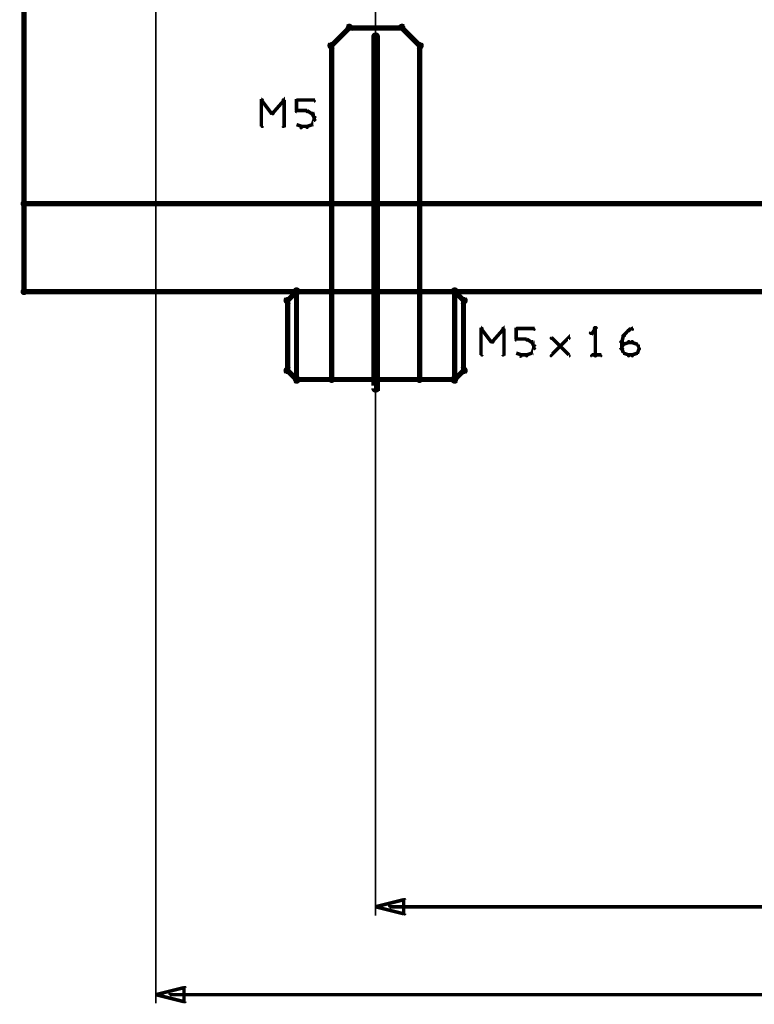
# Model space of a CAD drawing. Extents: x 98 to 599, y 121 to 517.
# Tile 1 of 77: x 98 to 140, y 121 to 177. Entities that reach past the tile are written whole.
import ezdxf

# ---------------------------------------------------------------- set-up
doc = ezdxf.new("R2010")
doc.units = 0
for name, color, linetype in [('DIMENSIONS', 2, 'CONTINUOUS'), ('DRAWING', 4, 'CONTINUOUS'), ('OUTLINES', 1, 'CONTINUOUS')]:
    doc.layers.add(name, color=color, linetype=linetype)

msp = doc.modelspace()

# ---------------------------------------------------------------- linework, layer by layer
at = {"layer": 'DIMENSIONS', "color": 94}
for points in [[(106, 219.5, 0.1, 0.1, 1), (106, 219.5, 0, 0, 0), (106, 219.5, 0, 0, 0), (106, 219.5, 0.1, 0.1, 0), (106, 121.5, 0.1, 0.1, 0), (106, 121.5, 0, 0, 0), (106, 121.5, 0.1, 0.1, 0), (106, 121.5, 0.1, 0.1, 1), (106, 121.5, 0, 0, 0)], [(118.5, 179, 0.1, 0.1, 1), (118.5, 179, 0, 0, 0), (118.5, 179, 0, 0, 0), (118.5, 179, 0.1, 0.1, 0), (118.5, 126.5, 0.1, 0.1, 0), (118.5, 126.5, 0, 0, 0), (118.5, 126.5, 0.1, 0.1, 0), (118.5, 126.5, 0.1, 0.1, 1), (118.5, 126.5, 0, 0, 0)], [(119.3, 127.1, 0.1, 0.1, 1), (119.3, 127, 0, 0, 0), (119.3, 127, 0, 0, 0), (119.3, 127, 0.2, 0.2, 0), (174.8, 127, 0.2, 0.2, 0), (174.8, 127, 0, 0, 0), (174.8, 127, 0.1, 0.1, 0), (174.8, 127, 0.1, 0.1, 1), (174.8, 127.1, 0, 0, 0)], [(106.8, 122.1, 0.1, 0.1, 1), (106.8, 122, 0, 0, 0), (106.8, 122, 0, 0, 0), (106.8, 122, 0.2, 0.2, 0), (168.5, 122, 0.2, 0.2, 0), (168.5, 122, 0, 0, 0), (168.5, 122, 0.1, 0.1, 0), (168.5, 122, 0.1, 0.1, 1), (168.5, 122.1, 0, 0, 0)]]:
    msp.add_lwpolyline(points, format="xyseb", dxfattribs=at)
for points in [[(118.5, 127, 0.1, 0.1, 1), (118.5, 127, 0, 0, 0), (118.5, 127, 0, 0, 0), (118.5, 127, 0.2, 0.2, 0), (120.1, 127.4, 0, 0, 0), (120.1, 127.4, 0.1, 0.1, 0), (120.1, 127.4, 0.1, 0.1, 1), (120.1, 127.4, 0, 0, 0), (120.2, 127.4, 0.1, 0.1, 1), (120.1, 127.4, 0, 0, 0), (120.1, 127.4, 0, 0, 0), (120.1, 127.4, 0.2, 0.2, 0), (120.1, 126.6, 0, 0, 0), (120.1, 126.6, 0.1, 0.1, 0), (120.1, 126.6, 0.1, 0.1, 1), (120.2, 126.6, 0, 0, 0), (120.1, 126.6, 0.1, 0.1, 1), (120.1, 126.6, 0, 0, 0), (120.1, 126.6, 0, 0, 0), (120.1, 126.6, 0.2, 0.2, 0), (118.5, 127, 0.2, 0.2, 0), (118.5, 127, 0, 0, 0), (118.5, 127, 0.1, 0.1, 0), (118.5, 127, 0.1, 0.1, 1), (118.5, 127, 0, 0, 0)], [(106, 122, 0.1, 0.1, 1), (106, 122, 0, 0, 0), (106, 122, 0, 0, 0), (106, 122, 0.2, 0.2, 0), (107.6, 122.4, 0, 0, 0), (107.6, 122.4, 0.1, 0.1, 0), (107.6, 122.4, 0.1, 0.1, 1), (107.6, 122.4, 0, 0, 0), (107.7, 122.4, 0.1, 0.1, 1), (107.6, 122.4, 0, 0, 0), (107.6, 122.4, 0, 0, 0), (107.6, 122.4, 0.2, 0.2, 0), (107.6, 121.6, 0, 0, 0), (107.6, 121.6, 0.1, 0.1, 0), (107.6, 121.6, 0.1, 0.1, 1), (107.7, 121.6, 0, 0, 0), (107.6, 121.6, 0.1, 0.1, 1), (107.6, 121.6, 0, 0, 0), (107.6, 121.6, 0, 0, 0), (107.6, 121.6, 0.2, 0.2, 0), (106, 122, 0.2, 0.2, 0), (106, 122, 0, 0, 0), (106, 122, 0.1, 0.1, 0), (106, 122, 0.1, 0.1, 1), (106, 122, 0, 0, 0)]]:
    msp.add_lwpolyline(points, format="xyseb", close=True, dxfattribs=at)
at = {"layer": 'DRAWING', "color": 2}
for points in [[(98.5, 517, 0.3, 0.3, 0), (98.5, 167, 0, 0, 0), (98.5, 167, 0.2, 0.2, 0), (98.4, 167, 0.2, 0.2, 1), (98.6, 167, 0, 0, 0), (98.5, 166.9, 0.2, 0.2, -1), (98.5, 167.1, 0, 0, 0), (98.5, 167, 0, 0, 0), (98.5, 167, 0.3, 0.3, 0), (248.5, 167, 0, 0, 0), (248.5, 167, 0.2, 0.2, 0), (248.5, 167.1, 0.2, 0.2, -1), (248.5, 166.9, 0, 0, 0), (248.6, 167, 0.2, 0.2, -1), (248.4, 167, 0, 0, 0), (248.5, 167, 0, 0, 0), (248.5, 167, 0.3, 0.3, 0), (248.5, 517, 0, 0, 0)], [(118.6, 176.5, 0.3, 0.3, 1), (118.4, 176.5, 0, 0, 0), (118.5, 176.5, 0, 0, 0), (118.5, 176.5, 0.5, 0.5, 0), (118.5, 156.5, 0.5, 0.5, 0), (118.5, 156.5, 0, 0, 0), (118.5, 156.5, 0.3, 0.3, 0), (118.4, 156.5, 0.3, 0.3, 1), (118.6, 156.5, 0, 0, 0)], [(112.6, 172.2, 0.1, 0.1, 1), (112.7, 172.1, 0, 0, 0), (112.6, 172.1, 0, 0, 0), (112.6, 172.1, 0.2, 0.2, 0), (113.3, 172.9, 0.2, 0.2, 0), (113.3, 172.9, 0, 0, 0), (113.3, 172.9, 0.1, 0.1, 0), (113.3, 172.8, 0.1, 0.1, 1), (113.2, 172.9, 0, 0, 0)], [(112, 172.9, 0.1, 0.1, 1), (112, 172.8, 0, 0, 0), (112, 172.9, 0, 0, 0), (112, 172.9, 0.2, 0.2, 0), (112.6, 172.1, 0.2, 0.2, 0), (112.6, 172.1, 0, 0, 0), (112.6, 172.1, 0.1, 0.1, 0), (112.6, 172.1, 0.1, 0.1, 1), (112.7, 172.2, 0, 0, 0)], [(112, 171.4, 0.1, 0.1, 1), (112.1, 171.4, 0, 0, 0), (112, 171.4, 0, 0, 0), (112, 171.4, 0.2, 0.2, 0), (112, 172.9, 0.2, 0.2, 0), (112, 172.9, 0, 0, 0), (112, 172.9, 0.1, 0.1, 0), (112.1, 172.9, 0.1, 0.1, 1), (112, 172.9, 0, 0, 0)], [(113.3, 172.9, 0.1, 0.1, 1), (113.2, 172.9, 0, 0, 0), (113.3, 172.9, 0, 0, 0), (113.3, 172.9, 0.2, 0.2, 0), (113.3, 171.4, 0.2, 0.2, 0), (113.3, 171.4, 0, 0, 0), (113.3, 171.4, 0.1, 0.1, 0), (113.2, 171.4, 0.1, 0.1, 1), (113.3, 171.4, 0, 0, 0)], [(114, 172.9, 0.1, 0.1, 1), (114, 172.8, 0, 0, 0), (114, 172.9, 0, 0, 0), (114, 172.9, 0.2, 0.2, 0), (115, 172.9, 0.2, 0.2, 0), (115, 172.9, 0, 0, 0), (115, 172.9, 0.1, 0.1, 0), (115, 172.8, 0.1, 0.1, 1), (115, 172.9, 0, 0, 0)], [(114, 172.3, 0.1, 0.1, 1), (114.1, 172.3, 0, 0, 0), (114, 172.3, 0, 0, 0), (114, 172.3, 0.2, 0.2, 0), (114, 172.9, 0.2, 0.2, 0), (114, 172.9, 0, 0, 0), (114, 172.9, 0.1, 0.1, 0), (114.1, 172.9, 0.1, 0.1, 1), (114, 172.9, 0, 0, 0)], [(114.6, 172.2, 0.1, 0.1, 1), (114.6, 172.3, 0, 0, 0), (114.6, 172.3, 0, 0, 0), (114.6, 172.3, 0.2, 0.2, 0), (114, 172.3, 0.2, 0.2, 0), (114, 172.3, 0, 0, 0), (114, 172.3, 0.1, 0.1, 0), (114, 172.3, 0.1, 0.1, 1), (114, 172.2, 0, 0, 0)], [(114.9, 172.1, 0.1, 0.1, 1), (114.9, 172.2, 0, 0, 0), (114.9, 172.1, 0, 0, 0), (114.9, 172.1, 0.2, 0.2, 0), (114.6, 172.3, 0.2, 0.2, 0), (114.6, 172.3, 0, 0, 0), (114.6, 172.3, 0.1, 0.1, 0), (114.6, 172.3, 0.1, 0.1, 1), (114.6, 172.2, 0, 0, 0)], [(114.8, 171.5, 0.1, 0.1, 1), (114.9, 171.5, 0, 0, 0), (114.9, 171.5, 0, 0, 0), (114.9, 171.5, 0.2, 0.2, 0), (115, 171.8, 0.2, 0.2, 0), (115, 171.8, 0, 0, 0), (115, 171.8, 0.1, 0.1, 0), (115, 171.7, 0.1, 0.1, 1), (115, 171.8, 0, 0, 0)], [(115, 171.9, 0.1, 0.1, 1), (115, 171.9, 0, 0, 0), (115, 171.9, 0, 0, 0), (115, 171.9, 0.2, 0.2, 0), (114.9, 172.1, 0.2, 0.2, 0), (114.9, 172.1, 0, 0, 0), (114.9, 172.1, 0.1, 0.1, 0), (114.9, 172.1, 0.1, 0.1, 1), (114.8, 172.1, 0, 0, 0)], [(115, 171.8, 0.1, 0.1, 1), (115.1, 171.8, 0, 0, 0), (115, 171.8, 0, 0, 0), (115, 171.8, 0.2, 0.2, 0), (115, 171.9, 0.2, 0.2, 0), (115, 171.9, 0, 0, 0), (115, 171.9, 0.1, 0.1, 0), (115.1, 171.9, 0.1, 0.1, 1), (115, 171.9, 0, 0, 0)], [(114, 171.5, 0.1, 0.1, 1), (114, 171.5, 0, 0, 0), (114, 171.5, 0, 0, 0), (114, 171.5, 0.2, 0.2, 0), (114.3, 171.4, 0.2, 0.2, 0), (114.3, 171.4, 0, 0, 0), (114.3, 171.4, 0.1, 0.1, 0), (114.2, 171.3, 0.1, 0.1, 1), (114.3, 171.4, 0, 0, 0)], [(114.3, 171.4, 0.1, 0.1, 1), (114.3, 171.3, 0, 0, 0), (114.3, 171.4, 0, 0, 0), (114.3, 171.4, 0.2, 0.2, 0), (114.6, 171.4, 0.2, 0.2, 0), (114.6, 171.4, 0, 0, 0), (114.6, 171.4, 0.1, 0.1, 0), (114.6, 171.3, 0.1, 0.1, 1), (114.6, 171.4, 0, 0, 0)], [(114.6, 171.4, 0.1, 0.1, 1), (114.6, 171.3, 0, 0, 0), (114.6, 171.4, 0, 0, 0), (114.6, 171.4, 0.2, 0.2, 0), (114.9, 171.5, 0.2, 0.2, 0), (114.9, 171.5, 0, 0, 0), (114.9, 171.5, 0.1, 0.1, 0), (114.9, 171.5, 0.1, 0.1, 1), (114.9, 171.5, 0, 0, 0)], [(248.5, 162, 0.3, 0.3, 0), (98.5, 162, 0, 0, 0), (98.5, 162, 0.2, 0.2, 0), (98.5, 161.9, 0.2, 0.2, -1), (98.5, 162.1, 0, 0, 0), (98.6, 162, 0.2, 0.2, -1), (98.4, 162, 0, 0, 0), (98.5, 162, 0, 0, 0), (98.5, 162, 0.3, 0.3, 0), (98.5, 167, 0, 0, 0), (98.5, 167, 0.2, 0.2, 0), (98.4, 167, 0.2, 0.2, -1), (98.6, 167, 0, 0, 0), (98.5, 166.9, 0.2, 0.2, -1), (98.5, 167.1, 0, 0, 0), (98.5, 167, 0, 0, 0), (98.5, 167, 0.3, 0.3, 0), (248.5, 167, 0.3, 0.3, 0)]]:
    msp.add_lwpolyline(points, format="xyseb", dxfattribs=at)
at = {"layer": 'OUTLINES', "color": 11}
for points in [[(116.1, 162, 0.2, 0.2, -1), (115.9, 162, 0, 0, 0), (116, 162, 0, 0, 0), (116, 162, 0.3, 0.3, 0), (116, 176, 0, 0, 0), (116, 176, 0.2, 0.2, 0), (115.9, 176, 0.2, 0.2, -1), (116.1, 176, 0, 0, 0), (116.1, 175.9, 0.2, 0.2, -1), (115.9, 176.1, 0, 0, 0), (116, 176, 0, 0, 0), (116, 176, 0.3, 0.3, 0), (117, 177, 0, 0, 0), (117, 177, 0.2, 0.2, 0), (116.9, 177.1, 0.2, 0.2, -1), (117.1, 176.9, 0, 0, 0), (117, 176.9, 0.2, 0.2, -1), (117, 177.1, 0, 0, 0), (117, 177, 0, 0, 0), (117, 177, 0.3, 0.3, 0), (120, 177, 0, 0, 0), (120, 177, 0.2, 0.2, 0), (120, 177.1, 0.2, 0.2, -1), (120, 176.9, 0, 0, 0), (119.9, 176.9, 0.2, 0.2, -1), (120.1, 177.1, 0, 0, 0), (120, 177, 0, 0, 0), (120, 177, 0.3, 0.3, 0), (121, 176, 0, 0, 0), (121, 176, 0.2, 0.2, 0), (121.1, 176.1, 0.2, 0.2, -1), (120.9, 175.9, 0, 0, 0), (120.9, 176, 0.2, 0.2, -1), (121.1, 176, 0, 0, 0), (121, 176, 0, 0, 0), (121, 176, 0.3, 0.3, 0), (121, 162, 0, 0, 0), (121, 162, 0.2, 0.2, 0), (121.1, 162, 0.2, 0.2, -1), (120.9, 162, 0, 0, 0), (121, 162.1, 0.2, 0.2, -1), (121, 161.9, 0, 0, 0), (121, 162, 0, 0, 0), (121, 162, 0.3, 0.3, 0), (116, 162, 0.3, 0.3, 0), (116, 162, 0, 0, 0), (116, 162, 0.2, 0.2, 0), (116, 161.9, 0.2, 0.2, -1), (116, 162.1, 0, 0, 0)], [(123.4, 157.5, 0.2, 0.2, 1), (123.6, 157.5, 0, 0, 0), (123.5, 157.5, 0, 0, 0), (123.5, 157.5, 0.3, 0.3, 0), (123.5, 161.5, 0, 0, 0), (123.5, 161.5, 0.2, 0.2, 0), (123.6, 161.5, 0.2, 0.2, 1), (123.4, 161.5, 0, 0, 0), (123.4, 161.4, 0.2, 0.2, 1), (123.6, 161.6, 0, 0, 0), (123.5, 161.5, 0, 0, 0), (123.5, 161.5, 0.3, 0.3, 0), (123, 162, 0, 0, 0), (123, 162, 0.2, 0.2, 0), (123.1, 162.1, 0.2, 0.2, 1), (122.9, 161.9, 0, 0, 0), (123, 161.9, 0.2, 0.2, 1), (123, 162.1, 0, 0, 0), (123, 162, 0, 0, 0), (123, 162, 0.3, 0.3, 0), (114, 162, 0, 0, 0), (114, 162, 0.2, 0.2, 0), (114, 162.1, 0.2, 0.2, 1), (114, 161.9, 0, 0, 0), (114.1, 161.9, 0.2, 0.2, 1), (113.9, 162.1, 0, 0, 0), (114, 162, 0, 0, 0), (114, 162, 0.3, 0.3, 0), (113.5, 161.5, 0, 0, 0), (113.5, 161.5, 0.2, 0.2, 0), (113.4, 161.6, 0.2, 0.2, 1), (113.6, 161.4, 0, 0, 0), (113.6, 161.5, 0.2, 0.2, 1), (113.4, 161.5, 0, 0, 0), (113.5, 161.5, 0, 0, 0), (113.5, 161.5, 0.3, 0.3, 0), (113.5, 157.5, 0, 0, 0), (113.5, 157.5, 0.2, 0.2, 0), (113.4, 157.5, 0.2, 0.2, 1), (113.6, 157.5, 0, 0, 0), (113.6, 157.6, 0.2, 0.2, 1), (113.4, 157.4, 0, 0, 0), (113.5, 157.5, 0, 0, 0), (113.5, 157.5, 0.3, 0.3, 0), (114, 157, 0, 0, 0), (114, 157, 0.2, 0.2, 0), (113.9, 156.9, 0.2, 0.2, 1), (114.1, 157.1, 0, 0, 0), (114, 157.1, 0.2, 0.2, 1), (114, 156.9, 0, 0, 0), (114, 157, 0, 0, 0), (114, 157, 0.3, 0.3, 0), (123, 157, 0, 0, 0), (123, 157, 0.2, 0.2, 0), (123, 156.9, 0.2, 0.2, 1), (123, 157.1, 0, 0, 0), (122.9, 157.1, 0.2, 0.2, 1), (123.1, 156.9, 0, 0, 0), (123, 157, 0, 0, 0), (123, 157, 0.3, 0.3, 0), (123.5, 157.5, 0.3, 0.3, 0), (123.5, 157.5, 0, 0, 0), (123.5, 157.5, 0.2, 0.2, 0), (123.6, 157.4, 0.2, 0.2, 1), (123.4, 157.6, 0, 0, 0)], [(115.9, 157, 0.2, 0.2, 1), (116.1, 157, 0, 0, 0), (116, 157, 0, 0, 0), (116, 157, 0.3, 0.3, 0), (116, 162, 0, 0, 0), (116, 162, 0.2, 0.2, 0), (116.1, 162, 0.2, 0.2, 1), (115.9, 162, 0, 0, 0), (116, 161.9, 0.2, 0.2, 1), (116, 162.1, 0, 0, 0), (116, 162, 0, 0, 0), (116, 162, 0.3, 0.3, 0), (114, 162, 0, 0, 0), (114, 162, 0.2, 0.2, 0), (114, 162.1, 0.2, 0.2, 1), (114, 161.9, 0, 0, 0), (114.1, 162, 0.2, 0.2, 1), (113.9, 162, 0, 0, 0), (114, 162, 0, 0, 0), (114, 162, 0.3, 0.3, 0), (114, 157, 0, 0, 0), (114, 157, 0.2, 0.2, 0), (113.9, 157, 0.2, 0.2, 1), (114.1, 157, 0, 0, 0), (114, 157.1, 0.2, 0.2, 1), (114, 156.9, 0, 0, 0), (114, 157, 0, 0, 0), (114, 157, 0.3, 0.3, 0), (116, 157, 0.3, 0.3, 0), (116, 157, 0, 0, 0), (116, 157, 0.2, 0.2, 0), (116, 156.9, 0.2, 0.2, 1), (116, 157.1, 0, 0, 0)], [(122.9, 157, 0.2, 0.2, 1), (123.1, 157, 0, 0, 0), (123, 157, 0, 0, 0), (123, 157, 0.3, 0.3, 0), (123, 162, 0, 0, 0), (123, 162, 0.2, 0.2, 0), (123.1, 162, 0.2, 0.2, 1), (122.9, 162, 0, 0, 0), (123, 161.9, 0.2, 0.2, 1), (123, 162.1, 0, 0, 0), (123, 162, 0, 0, 0), (123, 162, 0.3, 0.3, 0), (121, 162, 0, 0, 0), (121, 162, 0.2, 0.2, 0), (121, 162.1, 0.2, 0.2, 1), (121, 161.9, 0, 0, 0), (121.1, 162, 0.2, 0.2, 1), (120.9, 162, 0, 0, 0), (121, 162, 0, 0, 0), (121, 162, 0.3, 0.3, 0), (121, 157, 0, 0, 0), (121, 157, 0.2, 0.2, 0), (120.9, 157, 0.2, 0.2, 1), (121.1, 157, 0, 0, 0), (121, 157.1, 0.2, 0.2, 1), (121, 156.9, 0, 0, 0), (121, 157, 0, 0, 0), (121, 157, 0.3, 0.3, 0), (123, 157, 0.3, 0.3, 0), (123, 157, 0, 0, 0), (123, 157, 0.2, 0.2, 0), (123, 156.9, 0.2, 0.2, 1), (123, 157.1, 0, 0, 0)]]:
    msp.add_lwpolyline(points, format="xyseb", close=True, dxfattribs=at)
for points in [[(124.5, 159.9, 0.1, 0.1, 1), (124.5, 159.8, 0, 0, 0), (124.5, 159.9, 0, 0, 0), (124.5, 159.9, 0.2, 0.2, 0), (125.1, 159.1, 0.2, 0.2, 0), (125.1, 159.1, 0, 0, 0), (125.1, 159.1, 0.1, 0.1, 0), (125.1, 159.1, 0.1, 0.1, 1), (125.2, 159.2, 0, 0, 0)], [(124.5, 158.4, 0.1, 0.1, 1), (124.6, 158.4, 0, 0, 0), (124.5, 158.4, 0, 0, 0), (124.5, 158.4, 0.2, 0.2, 0), (124.5, 159.9, 0.2, 0.2, 0), (124.5, 159.9, 0, 0, 0), (124.5, 159.9, 0.1, 0.1, 0), (124.6, 159.9, 0.1, 0.1, 1), (124.5, 159.9, 0, 0, 0)], [(125.1, 159.2, 0.1, 0.1, 1), (125.2, 159.1, 0, 0, 0), (125.1, 159.1, 0, 0, 0), (125.1, 159.1, 0.2, 0.2, 0), (125.8, 159.9, 0.2, 0.2, 0), (125.8, 159.9, 0, 0, 0), (125.8, 159.9, 0.1, 0.1, 0), (125.8, 159.8, 0.1, 0.1, 1), (125.7, 159.9, 0, 0, 0)], [(125.8, 159.9, 0.1, 0.1, 1), (125.7, 159.9, 0, 0, 0), (125.8, 159.9, 0, 0, 0), (125.8, 159.9, 0.2, 0.2, 0), (125.8, 158.4, 0.2, 0.2, 0), (125.8, 158.4, 0, 0, 0), (125.8, 158.4, 0.1, 0.1, 0), (125.7, 158.4, 0.1, 0.1, 1), (125.8, 158.4, 0, 0, 0)], [(126.5, 159.9, 0.1, 0.1, 1), (126.5, 159.8, 0, 0, 0), (126.5, 159.9, 0, 0, 0), (126.5, 159.9, 0.2, 0.2, 0), (127.5, 159.9, 0.2, 0.2, 0), (127.5, 159.9, 0, 0, 0), (127.5, 159.9, 0.1, 0.1, 0), (127.5, 159.8, 0.1, 0.1, 1), (127.5, 159.9, 0, 0, 0)], [(126.5, 159.3, 0.1, 0.1, 1), (126.6, 159.3, 0, 0, 0), (126.5, 159.3, 0, 0, 0), (126.5, 159.3, 0.2, 0.2, 0), (126.5, 159.9, 0.2, 0.2, 0), (126.5, 159.9, 0, 0, 0), (126.5, 159.9, 0.1, 0.1, 0), (126.6, 159.9, 0.1, 0.1, 1), (126.5, 159.9, 0, 0, 0)], [(131, 159.8, 0.1, 0.1, 1), (131, 159.9, 0, 0, 0), (131, 159.9, 0, 0, 0), (131, 159.9, 0.2, 0.2, 0), (130.8, 159.6, 0.2, 0.2, 0), (130.8, 159.6, 0, 0, 0), (130.8, 159.6, 0.1, 0.1, 0), (130.7, 159.7, 0.1, 0.1, 1), (130.8, 159.6, 0, 0, 0)], [(130.9, 158.4, 0.1, 0.1, 1), (131.1, 158.4, 0, 0, 0), (131, 158.4, 0, 0, 0), (131, 158.4, 0.2, 0.2, 0), (131, 159.9, 0.2, 0.2, 0), (131, 159.9, 0, 0, 0), (131, 159.9, 0.1, 0.1, 0), (131.1, 159.9, 0.1, 0.1, 1), (130.9, 159.9, 0, 0, 0)], [(132.6, 159.5, 0.1, 0.1, 1), (132.7, 159.5, 0, 0, 0), (132.6, 159.5, 0, 0, 0), (132.6, 159.5, 0.2, 0.2, 0), (132.9, 159.8, 0.2, 0.2, 0), (132.9, 159.8, 0, 0, 0), (132.9, 159.8, 0.1, 0.1, 0), (132.9, 159.7, 0.1, 0.1, 1), (132.8, 159.8, 0, 0, 0)], [(132.9, 159.8, 0.1, 0.1, 1), (132.9, 159.7, 0, 0, 0), (132.9, 159.8, 0, 0, 0), (132.9, 159.8, 0.2, 0.2, 0), (133.1, 159.9, 0.2, 0.2, 0), (133.1, 159.9, 0, 0, 0), (133.1, 159.9, 0.1, 0.1, 0), (133.1, 159.8, 0.1, 0.1, 1), (133.1, 159.9, 0, 0, 0)], [(127.1, 159.2, 0.1, 0.1, 1), (127.1, 159.3, 0, 0, 0), (127.1, 159.3, 0, 0, 0), (127.1, 159.3, 0.2, 0.2, 0), (126.5, 159.3, 0.2, 0.2, 0), (126.5, 159.3, 0, 0, 0), (126.5, 159.3, 0.1, 0.1, 0), (126.5, 159.3, 0.1, 0.1, 1), (126.5, 159.2, 0, 0, 0)], [(127.4, 159.1, 0.1, 0.1, 1), (127.4, 159.2, 0, 0, 0), (127.4, 159.1, 0, 0, 0), (127.4, 159.1, 0.2, 0.2, 0), (127.1, 159.3, 0.2, 0.2, 0), (127.1, 159.3, 0, 0, 0), (127.1, 159.3, 0.1, 0.1, 0), (127.1, 159.3, 0.1, 0.1, 1), (127.1, 159.2, 0, 0, 0)], [(127.3, 158.5, 0.1, 0.1, 1), (127.4, 158.5, 0, 0, 0), (127.4, 158.5, 0, 0, 0), (127.4, 158.5, 0.2, 0.2, 0), (127.5, 158.8, 0.2, 0.2, 0), (127.5, 158.8, 0, 0, 0), (127.5, 158.8, 0.1, 0.1, 0), (127.5, 158.7, 0.1, 0.1, 1), (127.5, 158.8, 0, 0, 0)], [(127.5, 158.9, 0.1, 0.1, 1), (127.5, 158.9, 0, 0, 0), (127.5, 158.9, 0, 0, 0), (127.5, 158.9, 0.2, 0.2, 0), (127.4, 159.1, 0.2, 0.2, 0), (127.4, 159.1, 0, 0, 0), (127.4, 159.1, 0.1, 0.1, 0), (127.4, 159.1, 0.1, 0.1, 1), (127.3, 159.1, 0, 0, 0)], [(128.5, 158.4, 0.1, 0.1, 1), (128.5, 158.3, 0, 0, 0), (128.5, 158.4, 0, 0, 0), (128.5, 158.4, 0.2, 0.2, 0), (129.5, 159.4, 0.2, 0.2, 0), (129.5, 159.4, 0, 0, 0), (129.5, 159.4, 0.1, 0.1, 0), (129.5, 159.3, 0.1, 0.1, 1), (129.5, 159.4, 0, 0, 0)], [(129.5, 158.3, 0.1, 0.1, 1), (129.5, 158.4, 0, 0, 0), (129.5, 158.4, 0, 0, 0), (129.5, 158.4, 0.2, 0.2, 0), (128.5, 159.4, 0.2, 0.2, 0), (128.5, 159.4, 0, 0, 0), (128.5, 159.4, 0.1, 0.1, 0), (128.5, 159.4, 0.1, 0.1, 1), (128.5, 159.3, 0, 0, 0)], [(132.4, 158.8, 0.1, 0.1, 1), (132.6, 158.8, 0, 0, 0), (132.5, 158.8, 0, 0, 0), (132.5, 158.8, 0.2, 0.2, 0), (132.5, 159.1, 0.2, 0.2, 0), (132.5, 159.1, 0, 0, 0), (132.5, 159.1, 0.1, 0.1, 0), (132.6, 159.1, 0.1, 0.1, 1), (132.4, 159.1, 0, 0, 0)], [(132.5, 158.8, 0.1, 0.1, 1), (132.5, 158.7, 0, 0, 0), (132.5, 158.8, 0, 0, 0), (132.5, 158.8, 0.2, 0.2, 0), (132.6, 159, 0.2, 0.2, 0), (132.6, 159, 0, 0, 0), (132.6, 159, 0.1, 0.1, 0), (132.7, 159, 0.1, 0.1, 1), (132.6, 159, 0, 0, 0)], [(132.5, 159.1, 0.1, 0.1, 1), (132.5, 159.1, 0, 0, 0), (132.5, 159.1, 0, 0, 0), (132.5, 159.1, 0.2, 0.2, 0), (132.6, 159.5, 0.2, 0.2, 0), (132.6, 159.5, 0, 0, 0), (132.6, 159.5, 0.1, 0.1, 0), (132.7, 159.5, 0.1, 0.1, 1), (132.6, 159.5, 0, 0, 0)], [(132.6, 159, 0.1, 0.1, 1), (132.6, 159, 0, 0, 0), (132.6, 159, 0, 0, 0), (132.6, 159, 0.2, 0.2, 0), (132.9, 159.1, 0.2, 0.2, 0), (132.9, 159.1, 0, 0, 0), (132.9, 159.1, 0.1, 0.1, 0), (132.9, 159.1, 0.1, 0.1, 1), (132.9, 159.2, 0, 0, 0)], [(132.9, 159.2, 0.1, 0.1, 1), (132.9, 159.1, 0, 0, 0), (132.9, 159.1, 0, 0, 0), (132.9, 159.1, 0.2, 0.2, 0), (133.1, 159.1, 0.2, 0.2, 0), (133.1, 159.1, 0, 0, 0), (133.1, 159.1, 0.1, 0.1, 0), (133.1, 159.1, 0.1, 0.1, 1), (133.1, 159.2, 0, 0, 0)], [(133.1, 159.2, 0.1, 0.1, 1), (133.1, 159.1, 0, 0, 0), (133.1, 159.1, 0, 0, 0), (133.1, 159.1, 0.2, 0.2, 0), (133.4, 159, 0.2, 0.2, 0), (133.4, 159, 0, 0, 0), (133.4, 159, 0.1, 0.1, 0), (133.4, 159, 0.1, 0.1, 1), (133.4, 159, 0, 0, 0)], [(133.4, 159, 0.1, 0.1, 1), (133.3, 159, 0, 0, 0), (133.4, 159, 0, 0, 0), (133.4, 159, 0.2, 0.2, 0), (133.5, 158.8, 0.2, 0.2, 0), (133.5, 158.8, 0, 0, 0), (133.5, 158.8, 0.1, 0.1, 0), (133.5, 158.7, 0.1, 0.1, 1), (133.5, 158.8, 0, 0, 0)], [(126.5, 158.5, 0.1, 0.1, 1), (126.5, 158.5, 0, 0, 0), (126.5, 158.5, 0, 0, 0), (126.5, 158.5, 0.2, 0.2, 0), (126.8, 158.4, 0.2, 0.2, 0), (126.8, 158.4, 0, 0, 0), (126.8, 158.4, 0.1, 0.1, 0), (126.7, 158.3, 0.1, 0.1, 1), (126.8, 158.4, 0, 0, 0)], [(127.1, 158.4, 0.1, 0.1, 1), (127.1, 158.3, 0, 0, 0), (127.1, 158.4, 0, 0, 0), (127.1, 158.4, 0.2, 0.2, 0), (127.4, 158.5, 0.2, 0.2, 0), (127.4, 158.5, 0, 0, 0), (127.4, 158.5, 0.1, 0.1, 0), (127.4, 158.5, 0.1, 0.1, 1), (127.4, 158.5, 0, 0, 0)], [(127.5, 158.8, 0.1, 0.1, 1), (127.6, 158.8, 0, 0, 0), (127.5, 158.8, 0, 0, 0), (127.5, 158.8, 0.2, 0.2, 0), (127.5, 158.9, 0.2, 0.2, 0), (127.5, 158.9, 0, 0, 0), (127.5, 158.9, 0.1, 0.1, 0), (127.6, 158.9, 0.1, 0.1, 1), (127.5, 158.9, 0, 0, 0)], [(132.6, 158.5, 0.1, 0.1, 1), (132.7, 158.5, 0, 0, 0), (132.6, 158.5, 0, 0, 0), (132.6, 158.5, 0.2, 0.2, 0), (132.5, 158.8, 0.2, 0.2, 0), (132.5, 158.8, 0, 0, 0), (132.5, 158.8, 0.1, 0.1, 0), (132.5, 158.8, 0.1, 0.1, 1), (132.5, 158.7, 0, 0, 0)], [(132.9, 158.3, 0.1, 0.1, 1), (132.9, 158.4, 0, 0, 0), (132.9, 158.4, 0, 0, 0), (132.9, 158.4, 0.2, 0.2, 0), (132.6, 158.5, 0.2, 0.2, 0), (132.6, 158.5, 0, 0, 0), (132.6, 158.5, 0.1, 0.1, 0), (132.6, 158.5, 0.1, 0.1, 1), (132.6, 158.5, 0, 0, 0)], [(133.4, 158.5, 0.1, 0.1, 1), (133.4, 158.5, 0, 0, 0), (133.4, 158.5, 0, 0, 0), (133.4, 158.5, 0.2, 0.2, 0), (133.1, 158.4, 0.2, 0.2, 0), (133.1, 158.4, 0, 0, 0), (133.1, 158.4, 0.1, 0.1, 0), (133.1, 158.4, 0.1, 0.1, 1), (133.1, 158.3, 0, 0, 0)], [(133.5, 158.7, 0.1, 0.1, 1), (133.5, 158.8, 0, 0, 0), (133.5, 158.8, 0, 0, 0), (133.5, 158.8, 0.2, 0.2, 0), (133.4, 158.5, 0.2, 0.2, 0), (133.4, 158.5, 0, 0, 0), (133.4, 158.5, 0.1, 0.1, 0), (133.3, 158.5, 0.1, 0.1, 1), (133.4, 158.5, 0, 0, 0)], [(126.8, 158.4, 0.1, 0.1, 1), (126.8, 158.3, 0, 0, 0), (126.8, 158.4, 0, 0, 0), (126.8, 158.4, 0.2, 0.2, 0), (127.1, 158.4, 0.2, 0.2, 0), (127.1, 158.4, 0, 0, 0), (127.1, 158.4, 0.1, 0.1, 0), (127.1, 158.3, 0.1, 0.1, 1), (127.1, 158.4, 0, 0, 0)], [(130.8, 158.4, 0.1, 0.1, 1), (130.8, 158.3, 0, 0, 0), (130.8, 158.4, 0, 0, 0), (130.8, 158.4, 0.2, 0.2, 0), (131.3, 158.4, 0.2, 0.2, 0), (131.3, 158.4, 0, 0, 0), (131.3, 158.4, 0.1, 0.1, 0), (131.3, 158.3, 0.1, 0.1, 1), (131.3, 158.4, 0, 0, 0)], [(133.1, 158.3, 0.1, 0.1, 1), (133.1, 158.4, 0, 0, 0), (133.1, 158.4, 0, 0, 0), (133.1, 158.4, 0.2, 0.2, 0), (132.9, 158.4, 0.2, 0.2, 0), (132.9, 158.4, 0, 0, 0), (132.9, 158.4, 0.1, 0.1, 0), (132.9, 158.4, 0.1, 0.1, 1), (132.9, 158.3, 0, 0, 0)]]:
    msp.add_lwpolyline(points, format="xyseb", dxfattribs=at)

doc.saveas('drawing.dxf')
